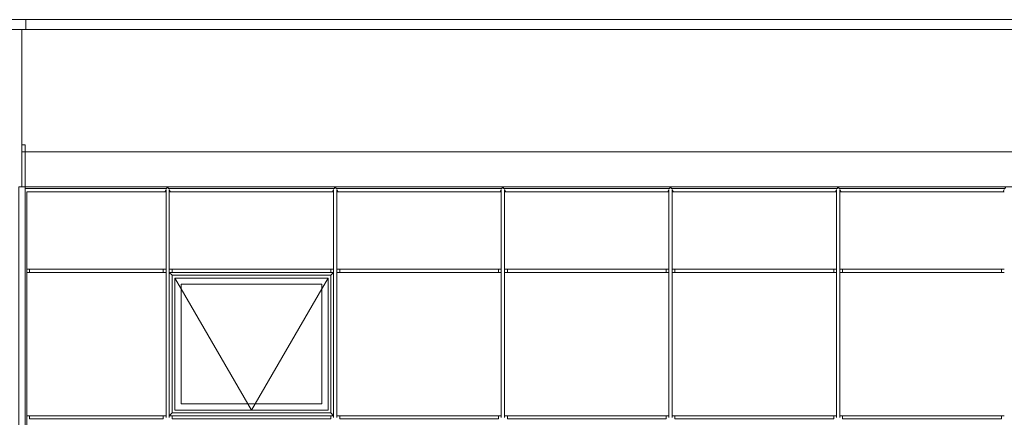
# Model space of a CAD drawing. Header units: millimetres. Extents: x -94601 to -15166, y -300 to 6935.
# Tile 52 of 97: x -58344 to -51297, y 4085 to 6935. Entities that reach past the tile are written whole.
import ezdxf

# ---------------------------------------------------------------- set-up
doc = ezdxf.new("R2010")
doc.units = ezdxf.units.MM
doc.header["$MEASUREMENT"] = 0
for name, color, linetype in [('Métal _ Bardage.Charp_Couv_Bard_Métal', 7, 'Continuous'), ('Métal _ Finitions.Charp_Couv_Bard_Méta', 7, 'Continuous'), ('Nouveau_Charpente _ Bardage.Charp_Couv_Zinc', 7, 'Continuous'), ('Nouveau_Menuis_Ext _ Murs-rideaux.Menuis_Ext', 7, 'Continuous'), ('Nouveau_Métal _ Finitions.Charp_Couv_Bard_Méta', 7, 'Continuous'), ('Nouveau_Structure _ Générale.GO', 7, 'Continuous')]:
    doc.layers.add(name, color=color, linetype=linetype)

# ---------------------------------------------------------------- blocks, each defined once
blk = doc.blocks.new('Élément de coupe_21')
at = {"layer": 'Métal _ Bardage.Charp_Couv_Bard_Métal', "color": 7, "linetype": 'Continuous', "lineweight": 15}
blk.add_line((-58329.3, 6037.9), (-58329.3, 6865), dxfattribs=at)
blk = doc.blocks.new('Élément de coupe_43')
at = {"layer": 'Nouveau_Métal _ Finitions.Charp_Couv_Bard_Méta', "color": 7, "linetype": 'Continuous', "lineweight": 15}
for p, q in [((-58299.3, 6935), (-47871.3, 6935)), ((-58299.3, 6865), (-47871.3, 6865))]:
    blk.add_line(p, q, dxfattribs=at)
blk = doc.blocks.new('Élément de coupe_44')
at = {"layer": 'Métal _ Finitions.Charp_Couv_Bard_Méta', "color": 7, "linetype": 'Continuous', "lineweight": 15}
for p, q in [((-88871.3, 6935), (-58299.3, 6935)), ((-58299.3, 6935), (-58299.3, 6865)), ((-88771.3, 6865), (-58299.3, 6865))]:
    blk.add_line(p, q, dxfattribs=at)
blk = doc.blocks.new('Élément de coupe_82')
at = {"layer": 'Nouveau_Menuis_Ext _ Murs-rideaux.Menuis_Ext', "color": 251, "linetype": 'Continuous', "lineweight": 15, "true_color": 0x6a6a6a}
for p, q in [((-51316.8, 4096.5), (-52453.8, 4096.5)), ((-52453.8, 4073.5), (-52453.8, 4096.5)), ((-51316.8, 4096.5), (-51316.8, 4073.5)), ((-51316.8, 4073.5), (-52453.8, 4073.5))]:
    blk.add_line(p, q, dxfattribs=at)
blk = doc.blocks.new('Élément de coupe_83')
at = {"layer": 'Nouveau_Menuis_Ext _ Murs-rideaux.Menuis_Ext', "color": 251, "linetype": 'Continuous', "lineweight": 15, "true_color": 0x6a6a6a}
for p, q in [((-52516.8, 4096.5), (-53653.8, 4096.5)), ((-53653.8, 4073.5), (-53653.8, 4096.5)), ((-52516.8, 4096.5), (-52516.8, 4073.5)), ((-52516.8, 4073.5), (-53653.8, 4073.5))]:
    blk.add_line(p, q, dxfattribs=at)
blk = doc.blocks.new('Élément de coupe_84')
at = {"layer": 'Nouveau_Menuis_Ext _ Murs-rideaux.Menuis_Ext', "color": 251, "linetype": 'Continuous', "lineweight": 15, "true_color": 0x6a6a6a}
for p, q in [((-53716.8, 4096.5), (-54853.8, 4096.5)), ((-54853.8, 4073.5), (-54853.8, 4096.5)), ((-53716.8, 4096.5), (-53716.8, 4073.5)), ((-53716.8, 4073.5), (-54853.8, 4073.5))]:
    blk.add_line(p, q, dxfattribs=at)
blk = doc.blocks.new('Élément de coupe_95')
at = {"layer": 'Nouveau_Menuis_Ext _ Murs-rideaux.Menuis_Ext', "color": 251, "linetype": 'Continuous', "lineweight": 15, "true_color": 0x6a6a6a}
for p, q in [((-52496.8, 4085), (-52496.8, 5135)), ((-52473.8, 5123.5), (-52473.8, 5135)), ((-52473.8, 4096.5), (-52473.8, 5123.5)), ((-52473.8, 4085), (-52473.8, 4096.5))]:
    blk.add_line(p, q, dxfattribs=at)
blk = doc.blocks.new('Élément de coupe_96')
at = {"layer": 'Nouveau_Menuis_Ext _ Murs-rideaux.Menuis_Ext', "color": 251, "linetype": 'Continuous', "lineweight": 15, "true_color": 0x6a6a6a}
for p, q in [((-53696.8, 4085), (-53696.8, 5135)), ((-53673.8, 5123.5), (-53673.8, 5135)), ((-53673.8, 4096.5), (-53673.8, 5123.5)), ((-53673.8, 4085), (-53673.8, 4096.5))]:
    blk.add_line(p, q, dxfattribs=at)
blk = doc.blocks.new('Élément de coupe_97')
at = {"layer": 'Nouveau_Menuis_Ext _ Murs-rideaux.Menuis_Ext', "color": 251, "linetype": 'Continuous', "lineweight": 15, "true_color": 0x6a6a6a}
for p, q in [((-54896.8, 4085), (-54896.8, 5135)), ((-54873.8, 5123.5), (-54873.8, 5135)), ((-54873.8, 4096.5), (-54873.8, 5123.5)), ((-54873.8, 4085), (-54873.8, 4096.5))]:
    blk.add_line(p, q, dxfattribs=at)
blk = doc.blocks.new('Élément de coupe_99')
at = {"layer": 'Nouveau_Menuis_Ext _ Murs-rideaux.Menuis_Ext', "color": 251, "linetype": 'Continuous', "lineweight": 15, "true_color": 0x6a6a6a}
for p, q in [((-51316.8, 5146.5), (-52453.8, 5146.5)), ((-52453.8, 5123.5), (-52453.8, 5146.5)), ((-51316.8, 5146.5), (-51316.8, 5123.5)), ((-51316.8, 5123.5), (-52453.8, 5123.5))]:
    blk.add_line(p, q, dxfattribs=at)
blk = doc.blocks.new('Élément de coupe_100')
at = {"layer": 'Nouveau_Menuis_Ext _ Murs-rideaux.Menuis_Ext', "color": 251, "linetype": 'Continuous', "lineweight": 15, "true_color": 0x6a6a6a}
for p, q in [((-52516.8, 5146.5), (-53653.8, 5146.5)), ((-53653.8, 5123.5), (-53653.8, 5146.5)), ((-52516.8, 5146.5), (-52516.8, 5123.5)), ((-52516.8, 5123.5), (-53653.8, 5123.5))]:
    blk.add_line(p, q, dxfattribs=at)
blk = doc.blocks.new('Élément de coupe_101')
at = {"layer": 'Nouveau_Menuis_Ext _ Murs-rideaux.Menuis_Ext', "color": 251, "linetype": 'Continuous', "lineweight": 15, "true_color": 0x6a6a6a}
for p, q in [((-53716.8, 5146.5), (-54853.8, 5146.5)), ((-54853.8, 5123.5), (-54853.8, 5146.5)), ((-53716.8, 5146.5), (-53716.8, 5123.5)), ((-53716.8, 5123.5), (-54853.8, 5123.5))]:
    blk.add_line(p, q, dxfattribs=at)
blk = doc.blocks.new('Élément de coupe_102')
at = {"layer": 'Nouveau_Menuis_Ext _ Murs-rideaux.Menuis_Ext', "color": 33, "linetype": 'Continuous', "lineweight": 15, "true_color": 0xc1976c}
for p, q in [((-53673.8, 5123.5), (-53653.8, 5123.5)), ((-52516.8, 5123.5), (-52496.8, 5123.5)), ((-53653.8, 4096.5), (-53673.8, 4096.5)), ((-52496.8, 4096.5), (-52516.8, 4096.5))]:
    blk.add_line(p, q, dxfattribs=at)
blk = doc.blocks.new('Élément de coupe_103')
at = {"layer": 'Nouveau_Menuis_Ext _ Murs-rideaux.Menuis_Ext', "color": 33, "linetype": 'Continuous', "lineweight": 15, "true_color": 0xc1976c}
for p, q in [((-52473.8, 5123.5), (-52453.8, 5123.5)), ((-51316.8, 5123.5), (-51296.8, 5123.5)), ((-52453.8, 4096.5), (-52473.8, 4096.5)), ((-51296.8, 4096.5), (-51316.8, 4096.5))]:
    blk.add_line(p, q, dxfattribs=at)
blk = doc.blocks.new('Élément de coupe_105')
at = {"layer": 'Nouveau_Menuis_Ext _ Murs-rideaux.Menuis_Ext', "color": 33, "linetype": 'Continuous', "lineweight": 15, "true_color": 0xc1976c}
for p, q in [((-54873.8, 5123.5), (-54853.8, 5123.5)), ((-53716.8, 5123.5), (-53696.8, 5123.5)), ((-54853.8, 4096.5), (-54873.8, 4096.5)), ((-53696.8, 4096.5), (-53716.8, 4096.5))]:
    blk.add_line(p, q, dxfattribs=at)
blk = doc.blocks.new('Élément de coupe_109')
at = {"layer": 'Nouveau_Menuis_Ext _ Murs-rideaux.Menuis_Ext', "color": 251, "linetype": 'Continuous', "lineweight": 15, "true_color": 0x6a6a6a}
for p, q in [((-56096.8, 4085), (-56096.8, 5135)), ((-56073.8, 5123.5), (-56073.8, 5135)), ((-56073.8, 4096.5), (-56073.8, 5123.5)), ((-56073.8, 4085), (-56073.8, 4096.5))]:
    blk.add_line(p, q, dxfattribs=at)
blk = doc.blocks.new('Élément de coupe_113')
at = {"layer": 'Nouveau_Menuis_Ext _ Murs-rideaux.Menuis_Ext', "color": 251, "linetype": 'Continuous', "lineweight": 15, "true_color": 0x6a6a6a}
for p, q in [((-57296.8, 4085), (-57296.8, 5135)), ((-57273.8, 5123.5), (-57273.8, 5135)), ((-57273.8, 4096.5), (-57273.8, 5123.5)), ((-57273.8, 4085), (-57273.8, 4096.5))]:
    blk.add_line(p, q, dxfattribs=at)
blk = doc.blocks.new('Élément de coupe_118')
at = {"layer": 'Nouveau_Menuis_Ext _ Murs-rideaux.Menuis_Ext', "color": 251, "linetype": 'Continuous', "lineweight": 15, "true_color": 0x6a6a6a}
for p, q in [((-54916.8, 4096.5), (-56053.8, 4096.5)), ((-56053.8, 4073.5), (-56053.8, 4096.5)), ((-54916.8, 4096.5), (-54916.8, 4073.5)), ((-54916.8, 4073.5), (-56053.8, 4073.5))]:
    blk.add_line(p, q, dxfattribs=at)
blk = doc.blocks.new('Élément de coupe_119')
at = {"layer": 'Nouveau_Menuis_Ext _ Murs-rideaux.Menuis_Ext', "color": 251, "linetype": 'Continuous', "lineweight": 15, "true_color": 0x6a6a6a}
for p, q in [((-56116.8, 4096.5), (-57253.8, 4096.5)), ((-57253.8, 4073.5), (-57253.8, 4096.5)), ((-56116.8, 4096.5), (-56116.8, 4073.5)), ((-56116.8, 4073.5), (-57253.8, 4073.5))]:
    blk.add_line(p, q, dxfattribs=at)
blk = doc.blocks.new('Élément de coupe_120')
at = {"layer": 'Nouveau_Menuis_Ext _ Murs-rideaux.Menuis_Ext', "color": 251, "linetype": 'Continuous', "lineweight": 15, "true_color": 0x6a6a6a}
for p, q in [((-54916.8, 5146.5), (-56053.8, 5146.5)), ((-56053.8, 5123.5), (-56053.8, 5146.5)), ((-54916.8, 5146.5), (-54916.8, 5123.5)), ((-54916.8, 5123.5), (-56053.8, 5123.5))]:
    blk.add_line(p, q, dxfattribs=at)
blk = doc.blocks.new('Élément de coupe_121')
at = {"layer": 'Nouveau_Menuis_Ext _ Murs-rideaux.Menuis_Ext', "color": 251, "linetype": 'Continuous', "lineweight": 15, "true_color": 0x6a6a6a}
for p, q in [((-56116.8, 5146.5), (-57253.8, 5146.5)), ((-57253.8, 5123.5), (-57253.8, 5146.5)), ((-56116.8, 5146.5), (-56116.8, 5123.5)), ((-56116.8, 5123.5), (-57253.8, 5123.5))]:
    blk.add_line(p, q, dxfattribs=at)
blk = doc.blocks.new('Élément de coupe_125')
at = {"layer": 'Nouveau_Menuis_Ext _ Murs-rideaux.Menuis_Ext', "color": 33, "linetype": 'Continuous', "lineweight": 15, "true_color": 0xc1976c}
for p, q in [((-56073.8, 5123.5), (-56053.8, 5123.5)), ((-54916.8, 5123.5), (-54896.8, 5123.5)), ((-56053.8, 4096.5), (-56073.8, 4096.5)), ((-54896.8, 4096.5), (-54916.8, 4096.5))]:
    blk.add_line(p, q, dxfattribs=at)
blk = doc.blocks.new('Élément de coupe_129')
at = {"layer": 'Nouveau_Menuis_Ext _ Murs-rideaux.Menuis_Ext', "color": 21, "linetype": 'Continuous', "lineweight": 15, "true_color": 0xff9954}
for p, q in [((-57273.8, 5123.5), (-57253.8, 5103.5)), ((-57273.8, 5123.5), (-57253.8, 5123.5)), ((-57253.8, 4116.5), (-57253.8, 5103.5)), ((-57253.8, 5103.5), (-56116.8, 5103.5)), ((-57233.8, 5083.5), (-56136.8, 5083.5)), ((-57233.8, 4136.5), (-57233.8, 5083.5)), ((-56136.8, 5083.5), (-56136.8, 4136.5)), ((-56116.8, 5123.5), (-56096.8, 5123.5)), ((-56096.8, 5123.5), (-56116.8, 5103.5)), ((-56116.8, 5103.5), (-56116.8, 4116.5)), ((-56181.8, 5038.5), (-57188.8, 5038.5)), ((-57188.8, 5038.5), (-57188.8, 4181.5)), ((-56181.8, 4181.5), (-56181.8, 5038.5)), ((-57188.8, 4181.5), (-56181.8, 4181.5)), ((-57273.8, 4096.5), (-57253.8, 4116.5)), ((-57253.8, 4096.5), (-57273.8, 4096.5)), ((-56116.8, 4116.5), (-57253.8, 4116.5)), ((-56136.8, 4136.5), (-57233.8, 4136.5)), ((-56116.8, 4116.5), (-56096.8, 4096.5)), ((-56096.8, 4096.5), (-56116.8, 4096.5))]:
    blk.add_line(p, q, dxfattribs=at)
at = {"layer": 'Nouveau_Menuis_Ext _ Murs-rideaux.Menuis_Ext', "color": 30, "linetype": 'Continuous', "lineweight": 15, "true_color": 0xff6600}
for p, q in [((-57233.8, 5083.5), (-57188.8, 5005.8)), ((-56136.8, 5083.5), (-56181.8, 5005.8)), ((-57188.8, 5005.8), (-56711.4, 4181.5)), ((-56181.8, 5005.8), (-56659.3, 4181.5)), ((-56711.4, 4181.5), (-56685.3, 4136.5)), ((-56659.3, 4181.5), (-56685.3, 4136.5))]:
    blk.add_line(p, q, dxfattribs=at)
blk = doc.blocks.new('Élément de coupe_159')
at = {"layer": 'Nouveau_Structure _ Générale.GO', "color": 251, "linetype": 'Continuous', "lineweight": 15, "true_color": 0x6a6a6a}
for p, q in [((-58329.3, 5987.9), (-58304.3, 5987.9)), ((-58304.3, 5987.9), (-47841.3, 5987.9)), ((-58304.3, 5737.9), (-47866.3, 5737.9))]:
    blk.add_line(p, q, dxfattribs=at)
blk = doc.blocks.new('Élément de coupe_163')
at = {"layer": 'Nouveau_Charpente _ Bardage.Charp_Couv_Zinc', "color": 33, "linetype": 'Continuous', "lineweight": 15, "true_color": 0xc1976c}
for p, q in [((-58329.3, 5737.9), (-58329.3, 6037.9)), ((-58329.3, 6037.9), (-58304.3, 6037.9)), ((-58304.3, 5987.9), (-58304.3, 6037.9)), ((-58304.3, 5737.9), (-58304.3, 5987.9))]:
    blk.add_line(p, q, dxfattribs=at)
blk = doc.blocks.new('Élément de coupe_1093')
at = {"layer": 'Nouveau_Charpente _ Bardage.Charp_Couv_Zinc', "color": 33, "linetype": 'Continuous', "lineweight": 15, "true_color": 0xc1976c}
for p, q in [((-58324.8, 5737.9), (-58349.8, 5737.9)), ((-58349.8, 5737.9), (-58349.8, 3150)), ((-58349.8, 3150), (-58349.8, 150)), ((-58349.8, 150), (-58324.8, 150))]:
    blk.add_line(p, q, dxfattribs=at)
blk = doc.blocks.new('Élément de coupe_1094')
at = {"layer": 'Nouveau_Charpente _ Bardage.Charp_Couv_Zinc', "color": 33, "linetype": 'Continuous', "lineweight": 15, "true_color": 0xc1976c}
for p, q in [((-58304.3, 5737.9), (-58324.8, 5737.9)), ((-58304.3, 3150), (-58304.3, 5737.9)), ((-58304.3, 150), (-58304.3, 3150)), ((-58324.8, 150), (-58304.3, 150))]:
    blk.add_line(p, q, dxfattribs=at)
blk = doc.blocks.new('Élément de coupe_1654')
at = {"layer": 'Nouveau_Menuis_Ext _ Murs-rideaux.Menuis_Ext', "color": 251, "linetype": 'Continuous', "lineweight": 15, "true_color": 0x6a6a6a}
blk.add_line((-58292.8, 3035), (-58292.8, 4085), dxfattribs=at)
blk = doc.blocks.new('Élément de coupe_1655')
at = {"layer": 'Nouveau_Menuis_Ext _ Murs-rideaux.Menuis_Ext', "color": 251, "linetype": 'Continuous', "lineweight": 15, "true_color": 0x6a6a6a}
blk.add_line((-58292.8, 4085), (-58292.8, 5135), dxfattribs=at)
blk = doc.blocks.new('Élément de coupe_1656')
at = {"layer": 'Nouveau_Menuis_Ext _ Murs-rideaux.Menuis_Ext', "color": 251, "linetype": 'Continuous', "lineweight": 15, "true_color": 0x6a6a6a}
blk.add_line((-58292.8, 5135), (-58292.8, 5701.4), dxfattribs=at)
blk = doc.blocks.new('Élément de coupe_1660')
at = {"layer": 'Nouveau_Menuis_Ext _ Murs-rideaux.Menuis_Ext', "color": 251, "linetype": 'Continuous', "lineweight": 15, "true_color": 0x6a6a6a}
for p, q in [((-52485.3, 5737.9), (-52477.8, 5724.4)), ((-51292.9, 5724.4), (-52477.8, 5724.4)), ((-52473.8, 5717.3), (-52465, 5701.4)), ((-51305.7, 5701.4), (-51296.8, 5717.3)), ((-51292.9, 5724.4), (-51285.3, 5737.9)), ((-51305.7, 5701.4), (-52465, 5701.4))]:
    blk.add_line(p, q, dxfattribs=at)
blk = doc.blocks.new('Élément de coupe_1661')
at = {"layer": 'Nouveau_Menuis_Ext _ Murs-rideaux.Menuis_Ext', "color": 251, "linetype": 'Continuous', "lineweight": 15, "true_color": 0x6a6a6a}
for p, q in [((-53685.3, 5737.9), (-53677.8, 5724.4)), ((-52492.9, 5724.4), (-53677.8, 5724.4)), ((-53673.8, 5717.3), (-53665, 5701.4)), ((-52505.7, 5701.4), (-52496.8, 5717.3)), ((-52492.9, 5724.4), (-52485.3, 5737.9)), ((-52505.7, 5701.4), (-53665, 5701.4))]:
    blk.add_line(p, q, dxfattribs=at)
blk = doc.blocks.new('Élément de coupe_1662')
at = {"layer": 'Nouveau_Menuis_Ext _ Murs-rideaux.Menuis_Ext', "color": 251, "linetype": 'Continuous', "lineweight": 15, "true_color": 0x6a6a6a}
for p, q in [((-54885.3, 5737.9), (-54877.8, 5724.4)), ((-53692.9, 5724.4), (-54877.8, 5724.4)), ((-54873.8, 5717.3), (-54865, 5701.4)), ((-53705.7, 5701.4), (-53696.8, 5717.3)), ((-53692.9, 5724.4), (-53685.3, 5737.9)), ((-53705.7, 5701.4), (-54865, 5701.4))]:
    blk.add_line(p, q, dxfattribs=at)
blk = doc.blocks.new('Élément de coupe_1663')
at = {"layer": 'Nouveau_Menuis_Ext _ Murs-rideaux.Menuis_Ext', "color": 251, "linetype": 'Continuous', "lineweight": 15, "true_color": 0x6a6a6a}
for p, q in [((-56085.3, 5737.9), (-56077.8, 5724.4)), ((-54892.9, 5724.4), (-56077.8, 5724.4)), ((-56073.8, 5717.3), (-56065, 5701.4)), ((-54905.7, 5701.4), (-54896.8, 5717.3)), ((-54892.9, 5724.4), (-54885.3, 5737.9)), ((-54905.7, 5701.4), (-56065, 5701.4))]:
    blk.add_line(p, q, dxfattribs=at)
blk = doc.blocks.new('Élément de coupe_1664')
at = {"layer": 'Nouveau_Menuis_Ext _ Murs-rideaux.Menuis_Ext', "color": 251, "linetype": 'Continuous', "lineweight": 15, "true_color": 0x6a6a6a}
for p, q in [((-57285.3, 5737.9), (-57277.8, 5724.4)), ((-56092.9, 5724.4), (-57277.8, 5724.4)), ((-57273.8, 5717.3), (-57265, 5701.4)), ((-56105.7, 5701.4), (-56096.8, 5717.3)), ((-56092.9, 5724.4), (-56085.3, 5737.9)), ((-56105.7, 5701.4), (-57265, 5701.4))]:
    blk.add_line(p, q, dxfattribs=at)
blk = doc.blocks.new('Élément de coupe_1665')
at = {"layer": 'Nouveau_Menuis_Ext _ Murs-rideaux.Menuis_Ext', "color": 251, "linetype": 'Continuous', "lineweight": 15, "true_color": 0x6a6a6a}
for p, q in [((-57292.9, 5724.4), (-58304.3, 5724.4)), ((-57305.7, 5701.4), (-57296.8, 5717.3)), ((-57292.9, 5724.4), (-57285.3, 5737.9)), ((-57305.7, 5701.4), (-58292.8, 5701.4))]:
    blk.add_line(p, q, dxfattribs=at)
blk = doc.blocks.new('Élément de coupe_1673')
at = {"layer": 'Nouveau_Menuis_Ext _ Murs-rideaux.Menuis_Ext', "color": 251, "linetype": 'Continuous', "lineweight": 15, "true_color": 0x6a6a6a}
for p, q in [((-52496.8, 5135), (-52496.8, 5717.3)), ((-52492.9, 5724.4), (-52485.3, 5737.9)), ((-52477.8, 5724.4), (-52485.3, 5737.9)), ((-52473.8, 5701.3), (-52473.8, 5717.3)), ((-52473.8, 5146.5), (-52473.8, 5701.3)), ((-52473.8, 5135), (-52473.8, 5146.5))]:
    blk.add_line(p, q, dxfattribs=at)
blk = doc.blocks.new('Élément de coupe_1674')
at = {"layer": 'Nouveau_Menuis_Ext _ Murs-rideaux.Menuis_Ext', "color": 251, "linetype": 'Continuous', "lineweight": 15, "true_color": 0x6a6a6a}
for p, q in [((-53696.8, 5135), (-53696.8, 5717.3)), ((-53692.9, 5724.4), (-53685.3, 5737.9)), ((-53677.8, 5724.4), (-53685.3, 5737.9)), ((-53673.8, 5701.3), (-53673.8, 5717.3)), ((-53673.8, 5146.5), (-53673.8, 5701.3)), ((-53673.8, 5135), (-53673.8, 5146.5))]:
    blk.add_line(p, q, dxfattribs=at)
blk = doc.blocks.new('Élément de coupe_1675')
at = {"layer": 'Nouveau_Menuis_Ext _ Murs-rideaux.Menuis_Ext', "color": 251, "linetype": 'Continuous', "lineweight": 15, "true_color": 0x6a6a6a}
for p, q in [((-54896.8, 5135), (-54896.8, 5717.3)), ((-54892.9, 5724.4), (-54885.3, 5737.9)), ((-54877.8, 5724.4), (-54885.3, 5737.9)), ((-54873.8, 5701.3), (-54873.8, 5717.3)), ((-54873.8, 5146.5), (-54873.8, 5701.3)), ((-54873.8, 5135), (-54873.8, 5146.5))]:
    blk.add_line(p, q, dxfattribs=at)
blk = doc.blocks.new('Élément de coupe_1676')
at = {"layer": 'Nouveau_Menuis_Ext _ Murs-rideaux.Menuis_Ext', "color": 251, "linetype": 'Continuous', "lineweight": 15, "true_color": 0x6a6a6a}
for p, q in [((-56096.8, 5135), (-56096.8, 5717.3)), ((-56092.9, 5724.4), (-56085.3, 5737.9)), ((-56077.8, 5724.4), (-56085.3, 5737.9)), ((-56073.8, 5701.3), (-56073.8, 5717.3)), ((-56073.8, 5146.5), (-56073.8, 5701.3)), ((-56073.8, 5135), (-56073.8, 5146.5))]:
    blk.add_line(p, q, dxfattribs=at)
blk = doc.blocks.new('Élément de coupe_1677')
at = {"layer": 'Nouveau_Menuis_Ext _ Murs-rideaux.Menuis_Ext', "color": 251, "linetype": 'Continuous', "lineweight": 15, "true_color": 0x6a6a6a}
for p, q in [((-57296.8, 5135), (-57296.8, 5717.3)), ((-57292.9, 5724.4), (-57285.3, 5737.9)), ((-57277.8, 5724.4), (-57285.3, 5737.9)), ((-57273.8, 5701.3), (-57273.8, 5717.3)), ((-57273.8, 5146.5), (-57273.8, 5701.3)), ((-57273.8, 5135), (-57273.8, 5146.5))]:
    blk.add_line(p, q, dxfattribs=at)
blk = doc.blocks.new('Élément de coupe_1683')
at = {"layer": 'Nouveau_Menuis_Ext _ Murs-rideaux.Menuis_Ext', "color": 251, "linetype": 'Continuous', "lineweight": 15, "true_color": 0x6a6a6a}
for p, q in [((-57316.8, 4096.5), (-58272.8, 4096.5)), ((-58272.8, 4073.5), (-58272.8, 4096.5)), ((-57316.8, 4096.5), (-57316.8, 4073.5)), ((-57316.8, 4073.5), (-58272.8, 4073.5))]:
    blk.add_line(p, q, dxfattribs=at)
blk = doc.blocks.new('Élément de coupe_1685')
at = {"layer": 'Nouveau_Menuis_Ext _ Murs-rideaux.Menuis_Ext', "color": 251, "linetype": 'Continuous', "lineweight": 15, "true_color": 0x6a6a6a}
for p, q in [((-57316.8, 5146.5), (-58272.8, 5146.5)), ((-58272.8, 5123.5), (-58272.8, 5146.5)), ((-57316.8, 5146.5), (-57316.8, 5123.5)), ((-57316.8, 5123.5), (-58272.8, 5123.5))]:
    blk.add_line(p, q, dxfattribs=at)
blk = doc.blocks.new('Élément de coupe_1687')
at = {"layer": 'Nouveau_Menuis_Ext _ Murs-rideaux.Menuis_Ext', "color": 7, "linetype": 'Continuous', "lineweight": 15}
for p, q in [((-54873.8, 5701.3), (-53696.8, 5701.3)), ((-54853.8, 5146.5), (-54873.8, 5146.5)), ((-53696.8, 5146.5), (-53716.8, 5146.5))]:
    blk.add_line(p, q, dxfattribs=at)
blk = doc.blocks.new('Élément de coupe_1688')
at = {"layer": 'Nouveau_Menuis_Ext _ Murs-rideaux.Menuis_Ext', "color": 7, "linetype": 'Continuous', "lineweight": 15}
for p, q in [((-53673.8, 5701.3), (-52496.8, 5701.3)), ((-53653.8, 5146.5), (-53673.8, 5146.5)), ((-52496.8, 5146.5), (-52516.8, 5146.5))]:
    blk.add_line(p, q, dxfattribs=at)
blk = doc.blocks.new('Élément de coupe_1689')
at = {"layer": 'Nouveau_Menuis_Ext _ Murs-rideaux.Menuis_Ext', "color": 7, "linetype": 'Continuous', "lineweight": 15}
for p, q in [((-52473.8, 5701.3), (-51296.8, 5701.3)), ((-52453.8, 5146.5), (-52473.8, 5146.5)), ((-51296.8, 5146.5), (-51316.8, 5146.5))]:
    blk.add_line(p, q, dxfattribs=at)
blk = doc.blocks.new('Élément de coupe_1692')
at = {"layer": 'Nouveau_Menuis_Ext _ Murs-rideaux.Menuis_Ext', "color": 7, "linetype": 'Continuous', "lineweight": 15}
for p, q in [((-57273.8, 5701.3), (-56096.8, 5701.3)), ((-57253.8, 5146.5), (-57273.8, 5146.5)), ((-56096.8, 5146.5), (-56116.8, 5146.5))]:
    blk.add_line(p, q, dxfattribs=at)
blk = doc.blocks.new('Élément de coupe_1693')
at = {"layer": 'Nouveau_Menuis_Ext _ Murs-rideaux.Menuis_Ext', "color": 7, "linetype": 'Continuous', "lineweight": 15}
for p, q in [((-56073.8, 5701.3), (-54896.8, 5701.3)), ((-56053.8, 5146.5), (-56073.8, 5146.5)), ((-54896.8, 5146.5), (-54916.8, 5146.5))]:
    blk.add_line(p, q, dxfattribs=at)
blk = doc.blocks.new('Élément de coupe_1697')
at = {"layer": 'Nouveau_Menuis_Ext _ Murs-rideaux.Menuis_Ext', "color": 33, "linetype": 'Continuous', "lineweight": 15, "true_color": 0xc1976c}
for p, q in [((-58292.8, 5123.5), (-58272.8, 5123.5)), ((-58292.8, 4096.5), (-58292.8, 5123.5)), ((-57316.8, 5123.5), (-57296.8, 5123.5)), ((-58272.8, 4096.5), (-58292.8, 4096.5)), ((-57296.8, 4096.5), (-57316.8, 4096.5))]:
    blk.add_line(p, q, dxfattribs=at)
blk = doc.blocks.new('Élément de coupe_1702')
at = {"layer": 'Nouveau_Menuis_Ext _ Murs-rideaux.Menuis_Ext', "color": 7, "linetype": 'Continuous', "lineweight": 15}
for p, q in [((-58292.8, 5701.3), (-57296.8, 5701.3)), ((-58292.8, 5146.5), (-58292.8, 5701.3)), ((-58272.8, 5146.5), (-58292.8, 5146.5)), ((-57296.8, 5146.5), (-57316.8, 5146.5))]:
    blk.add_line(p, q, dxfattribs=at)

msp = doc.modelspace()

# ---------------------------------------------------------------- block references
at = {"layer": 'Métal _ Bardage.Charp_Couv_Bard_Métal', "lineweight": 0}
msp.add_blockref('Élément de coupe_21', (0, 0), dxfattribs=at)
at = {"layer": 'Métal _ Finitions.Charp_Couv_Bard_Méta', "lineweight": 0}
msp.add_blockref('Élément de coupe_44', (0, 0), dxfattribs=at)
at = {"layer": 'Nouveau_Charpente _ Bardage.Charp_Couv_Zinc', "lineweight": 0}
for name in ['Élément de coupe_163', 'Élément de coupe_1093', 'Élément de coupe_1094']:
    msp.add_blockref(name, (0, 0), dxfattribs=at)
at = {"layer": 'Nouveau_Menuis_Ext _ Murs-rideaux.Menuis_Ext', "lineweight": 0}
for name in ['Élément de coupe_1665', 'Élément de coupe_1677', 'Élément de coupe_1664', 'Élément de coupe_1676', 'Élément de coupe_1663', 'Élément de coupe_1675', 'Élément de coupe_1662', 'Élément de coupe_1674', 'Élément de coupe_1661', 'Élément de coupe_1673', 'Élément de coupe_1660', 'Élément de coupe_1656', 'Élément de coupe_1702', 'Élément de coupe_1692', 'Élément de coupe_1693', 'Élément de coupe_1687', 'Élément de coupe_1688', 'Élément de coupe_1689', 'Élément de coupe_1685', 'Élément de coupe_121', 'Élément de coupe_120', 'Élément de coupe_101', 'Élément de coupe_100', 'Élément de coupe_99', 'Élément de coupe_1655', 'Élément de coupe_1697', 'Élément de coupe_113', 'Élément de coupe_129', 'Élément de coupe_109', 'Élément de coupe_125', 'Élément de coupe_97', 'Élément de coupe_105', 'Élément de coupe_96', 'Élément de coupe_102', 'Élément de coupe_95', 'Élément de coupe_103', 'Élément de coupe_1683', 'Élément de coupe_119', 'Élément de coupe_118', 'Élément de coupe_84', 'Élément de coupe_83', 'Élément de coupe_82', 'Élément de coupe_1654']:
    msp.add_blockref(name, (0, 0), dxfattribs=at)
at = {"layer": 'Nouveau_Métal _ Finitions.Charp_Couv_Bard_Méta', "lineweight": 0}
msp.add_blockref('Élément de coupe_43', (0, 0), dxfattribs=at)
at = {"layer": 'Nouveau_Structure _ Générale.GO', "lineweight": 0}
msp.add_blockref('Élément de coupe_159', (0, 0), dxfattribs=at)

doc.saveas('drawing.dxf')
